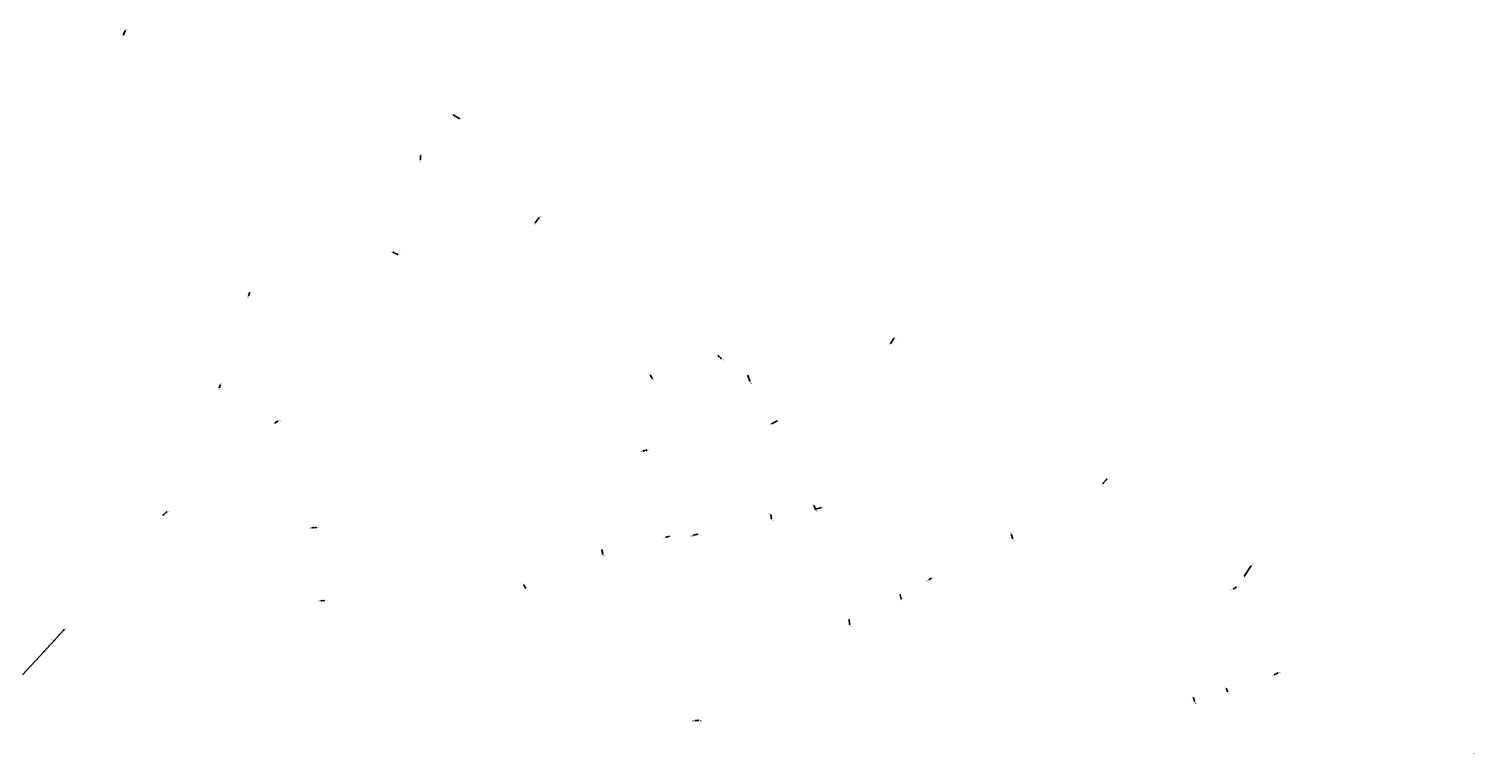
# Model space of a CAD drawing. Header units: metres. Extents: x 179992 to 198392, y 351761 to 369438.
# Tile 194 of 194: x 193626 to 198304, y 365459 to 367803. Entities that reach past the tile are written whole.
import ezdxf

# ---------------------------------------------------------------- set-up
doc = ezdxf.new("R2010")
doc.units = ezdxf.units.M

msp = doc.modelspace()

# ---------------------------------------------------------------- linework, layer by layer
at = {"layer": 'B-WE-RI-DRAINAGE-DRAIN', "linetype": 'Continuous'}
for points in [[(196030.284, 366527.089), (196045.077, 366534.772)], [(196170.064, 366250.436), (196165.821, 366260.528)], [(195687.763, 366159.967), (195696.57, 366162.198)], [(197558.565, 366034.345), (197578.863, 366065.653)], [(194571.981, 365954.053), (194580.926, 365954.626)]]:
    msp.add_lwpolyline(points, dxfattribs=at)
at = {"layer": 'B-WE-RI-DRAINAGE-DRAIN_BETON_300', "linetype": 'Continuous'}
for points in [[(194805.122, 367080.114), (194818.769, 367073.807)], [(195865.023, 366737.478), (195856.422, 366745.85)], [(194242.439, 366643.745), (194245.081, 366650.645)], [(194061.689, 366231.919), (194071.57, 366240.664)], [(195232.654, 365995.534), (195227.264, 366004.364)], [(196280.891, 365878.53), (196279.515, 365892.291)]]:
    msp.add_lwpolyline(points, dxfattribs=at)
at = {"layer": 'B-WE-RI-DRAINAGE-DRAIN_BETON_400', "linetype": 'Continuous'}
for points in [[(194337.395, 366942.265), (194340.213, 366949.193)], [(195641.809, 366674.033), (195637.107, 366682.519)], [(196538.306, 366022.558), (196543.903, 366026.227)], [(195782.19, 365567.007), (195791.823, 365567.58)]]:
    msp.add_lwpolyline(points, dxfattribs=at)
at = {"layer": 'B-WE-RI-DRAINAGE-DRAIN_BETON_500', "linetype": 'Continuous'}
for points in [[(195265.12, 367177.228), (195275.785, 367191.678)], [(194423.054, 366528.943), (194430.737, 366534.563)], [(195614.218, 366438.819), (195624.31, 366440.998)], [(196170.293, 366249.863), (196187.266, 366254.679)], [(196028.216, 366219.891), (196026.151, 366230.442)], [(194542.887, 366189.964), (194554.698, 366190.996)], [(195776.737, 366165.968), (195788.09, 366169.179)], [(196807.969, 366156.423), (196804.414, 366167.777)], [(195482.52, 366105.36), (195479.997, 366117.516)], [(196448.084, 365960.769), (196444.3, 365973.269)], [(197523.177, 365992.803), (197530.634, 365997.147)], [(197396.353, 365630.056), (197393.486, 365640.147)]]:
    msp.add_lwpolyline(points, dxfattribs=at)
at = {"layer": 'B-WE-RI-DRAINAGE-DRAIN_BETON_600', "linetype": 'Continuous'}
for points in [[(193932.498, 367784.52), (193937.429, 367796.446)], [(195000.568, 367524.201), (195018.343, 367513.65)], [(196413.828, 366787.029), (196423.461, 366801.937)]]:
    msp.add_lwpolyline(points, dxfattribs=at)
at = {"layer": 'B-WE-RI-DRAINAGE-DRAIN_BETON_800', "linetype": 'Continuous'}
msp.add_lwpolyline([(195957.919, 366664.879), (195952.186, 366681.393)], dxfattribs=at)
at = {"layer": 'B-WE-RI-DRAINAGE-DRAIN_GRES_300', "linetype": 'Continuous'}
for points in [[(197101.533, 366334.428), (197111.992, 366346.148)], [(197502.827, 365660.949), (197500.305, 365669.321)]]:
    msp.add_lwpolyline(points, dxfattribs=at)
at = {"layer": 'B-WE-RI-DRAINAGE-DRAIN_PVC_300', "linetype": 'Continuous'}
for points in [[(194892.65, 367380.916), (194893.223, 367391.695)], [(197655.64, 365715.34), (197664.917, 365720.449)]]:
    msp.add_lwpolyline(points, dxfattribs=at)
at = {"layer": 'B-WE-RI-DRAINAGE-RIOOLPUT_INSPECTIEPUT'}
for centre in [(193937.43, 367796.45), (193932.5, 367784.52), (195000.57, 367524.2), (195018.34, 367513.65), (194892.65, 367380.92), (194893.22, 367391.7), (195275.79, 367191.68), (195265.12, 367177.23), (194805.12, 367080.11), (194818.77, 367073.81), (194340.21, 366949.19), (194337.39, 366942.27), (196413.83, 366787.03), (196423.46, 366801.94), (195856.42, 366745.85), (195865.02, 366737.48), (195637.11, 366682.52), (195641.81, 366674.03), (195952.19, 366681.39), (194242.44, 366643.74), (194245.08, 366650.65), (195957.92, 366664.88), (194423.05, 366528.94), (194430.74, 366534.56), (196030.28, 366527.09), (196045.08, 366534.77), (195614.22, 366438.82), (195624.31, 366441), (197111.99, 366346.15), (197101.53, 366334.43), (196165.82, 366260.53), (196170.06, 366250.44), (196170.29, 366249.86), (196187.27, 366254.68), (194061.69, 366231.92), (194071.57, 366240.66), (196026.15, 366230.44), (196028.22, 366219.89), (194542.89, 366189.96), (194554.7, 366191), (195687.76, 366159.97), (195696.57, 366162.2), (195776.74, 366165.97), (195788.09, 366169.18), (196804.41, 366167.78), (196807.97, 366156.42), (195480, 366117.52), (195482.52, 366105.36), (197578.86, 366065.65), (196538.31, 366022.56), (196543.9, 366026.23), (197558.57, 366034.34), (195227.26, 366004.36), (195232.65, 365995.53), (196444.3, 365973.27), (197523.18, 365992.8), (197530.63, 365997.15), (194571.98, 365954.05), (194580.93, 365954.63), (196448.08, 365960.77), (196279.52, 365892.29), (196280.89, 365878.53), (197655.64, 365715.34), (197664.92, 365720.45), (197393.49, 365640.15), (197500.3, 365669.32), (197502.83, 365660.95), (197396.35, 365630.06), (195782.19, 365567.01), (195791.82, 365567.58)]:
    msp.add_circle(centre, 0.8, dxfattribs=at)
at = {"layer": 'B-WE-RI-VWA-RIOOLLEIDING', "linetype": 'Continuous'}
for points in [[(193674.48, 365788.85), (193708.75, 365826.24)], [(193674.48, 365788.85), (193605.68, 365714.18)]]:
    msp.add_lwpolyline(points, dxfattribs=at)
at = {"layer": 'B-WE-RI-VWA-RIOOLLEIDING_GVK_200', "linetype": 'Continuous'}
msp.add_lwpolyline([(193708.75, 365826.24), (193739.62, 365859.99)], dxfattribs=at)
at = {"layer": 'B-WE-RI-VWA-RIOOLPUT_INSPECTIEPUT'}
for centre in [(193708.75, 365826.24), (193739.62, 365859.99), (193674.48, 365788.85)]:
    msp.add_circle(centre, 0.8, dxfattribs=at)
at = {"layer": 'B-WE-RI-VWA_STROMINGSRICHTING'}
for points in [[(193724.63, 365844.66), (193724.18, 365843.11), (193725.69, 365843.69)], [(193692.06, 365809.09), (193691.61, 365807.54), (193693.12, 365808.12)]]:
    msp.add_lwpolyline(points, dxfattribs=at)

# ---------------------------------------------------------------- texts
at = {"layer": 'B-WE-RI-DRAINAGE_AFM'}
for s, rotation, p in [('600', 67.54, (193933.65, 367789.33)), ('600', -30.69, (195008.51, 367520.39)), ('300', 86.96, (194892.08, 367384.79)), ('500', 53.57, (195268.9, 367183.65)), ('300', -24.8, (194810.86, 367078.33)), ('400', 67.87, (194337.48, 366944.58)), ('600', 57.13, (196417.14, 366793.58)), ('300', -44.23, (195860.14, 366743.31)), ('400', -61.01, (195639.39, 366680.03)), ('800', -70.86, (195955.27, 366674.85)), ('300', 69.05, (194242.47, 366646)), ('500', 36.18, (194425.16, 366531.47)), ('800', 27.45, (196035.94, 366530.91)), ('500', 12.18, (195617.57, 366440.32)), ('300', 48.25, (197105.15, 366339.64)), ('300', -67.2, (196168.05, 366257.21)), ('500', 15.84, (196177.07, 366252.59)), ('300', 41.51, (194064.94, 366235.83)), ('500', -78.93, (196027.66, 366226.84)), ('500', 4.99, (194547.18, 366191.12)), ('300', 14.22, (195690.46, 366161.47)), ('500', 15.79, (195780.69, 366167.88)), ('500', -72.61, (196806.46, 366163.83)), ('500', -78.27, (195481.72, 366113.13)), ('400', 33.25, (196539.38, 366024.21)), ('300', -58.6, (195229.81, 366001.69)), ('500', -73.16, (196446.48, 365968.76)), ('500', 30.22, (197525.17, 365994.86)), ('300', 3.67, (194574.84, 365955.03)), ('300', -84.29, (196280.82, 365887.05)), ('300', 28.84, (197658.55, 365717.84)), ('300', -73.24, (197501.86, 365666.85)), ('500', -74.14, (197395.25, 365636.81)), ('400', 3.4, (195785.39, 365567.97))]:
    msp.add_text(s, height=1.3, rotation=rotation, dxfattribs=at).set_placement(p)
at = {"layer": 'B-WE-RI-DRAINAGE_PUTDEKSELNIVEAU'}
for p in [(193939.3, 367798.82), (193927.74, 367776.26), (194990.65, 367523.66), (195022.46, 367508.24), (194889.44, 367372.29), (194893.56, 367394.44), (195278.67, 367193.47), (195259.35, 367169.55), (194794.98, 367079.13), (194823.12, 367068.84), (194342.09, 366951.57), (194332.64, 366934.01), (196408.33, 366779.16), (196426.08, 366803.92), (195847.21, 366746.24), (195868.42, 366730.24), (195629.02, 366684.68), (195944.78, 366683.86), (194237.84, 366635.42), (194246.8, 366653.09), (195644.06, 366665.95), (195959.48, 366656.5), (194434.62, 366534.44), (196049.35, 366534.01), (194413.41, 366523.18), (196020.25, 366521.97), (195603.76, 366434.88), (195629.01, 366439.06), (197115.2, 366347.68), (197095.44, 366327.02), (196158.19, 366262.91), (196159.9, 366245.68), (196191.9, 366252.98), (194052.31, 366225.83), (194075.19, 366240.87), (196019.39, 366233.1), (196029.13, 366211.34), (196171.86, 366242.15), (194532.34, 366186.69), (194559.49, 366188.39), (195677.35, 366155.87), (195701.23, 366160.42), (195766.34, 366161.79), (195792.73, 366167.48), (196797.17, 366170.3), (195473.24, 366120.17), (196809.37, 366147.99), (195483.44, 366096.81), (197581.48, 366067.64), (196528.52, 366017), (196547.93, 366025.9), (197553.07, 366026.48), (195218.96, 366006.39), (195235.13, 365987.58), (196437.14, 365975.82), (197513.26, 365987.46), (197534.79, 365996.61), (194561.43, 365950.86), (194585.72, 365951.94), (196449.41, 365952.31), (196273.25, 365895.02), (196281.31, 365869.91), (197645.64, 365710.15), (197669.16, 365719.76), (197386.4, 365642.72), (197493.14, 365671.87), (197504.15, 365652.49), (197397.6, 365621.58), (195771.64, 365563.82), (195796.62, 365564.89)]:
    msp.add_text('-999.99', height=1.2, dxfattribs=at).set_placement(p)
at = {"layer": 'B-WE-RI-DRAINAGE_PUTNUMMER'}
for s, p in [('690A', (193939.3, 367800.86)), ('690B', (193927.74, 367778.3)), ('633B', (194990.65, 367525.7)), ('633A', (195022.46, 367510.28)), ('632B', (194889.44, 367374.33)), ('632A', (194893.56, 367396.48)), ('631A', (195278.67, 367195.51)), ('631B', (195259.35, 367171.59)), ('680B', (194794.98, 367081.17)), ('680A', (194823.12, 367070.88)), ('697A', (194342.09, 366953.61)), ('697B', (194332.64, 366936.05)), ('637A', (196426.08, 366805.96)), ('637B', (196408.33, 366781.2)), ('628A', (195847.21, 366748.28)), ('628B', (195868.42, 366732.28)), ('629A', (195629.02, 366686.72)), ('629B', (195644.06, 366667.99)), ('627A', (195944.78, 366685.9)), ('698B', (194237.84, 366637.46)), ('698A', (194246.8, 366655.13)), ('627B', (195959.48, 366658.54)), ('607B', (194413.41, 366525.22)), ('607A', (194434.62, 366536.48)), ('626A', (196049.35, 366536.05)), ('626B', (196020.25, 366524.01)), ('630B', (195603.76, 366436.92)), ('630A', (195629.01, 366441.1)), ('638A', (197115.2, 366349.72)), ('638B', (197095.44, 366329.06)), ('623A', (196158.19, 366264.95)), ('624B', (196159.9, 366247.72)), ('624A', (196191.9, 366255.02)), ('676B', (194052.31, 366227.87)), ('676A', (194075.19, 366242.91)), ('622A', (196019.39, 366235.14)), ('622B', (196029.13, 366213.38)), ('623B', (196171.86, 366244.19)), ('608B', (194532.34, 366188.73)), ('608A', (194559.49, 366190.43)), ('619B', (195677.35, 366157.91)), ('619A', (195701.23, 366162.46)), ('618B', (195766.34, 366163.83)), ('618A', (195792.73, 366169.52)), ('639A', (196797.17, 366172.34)), ('620A', (195473.24, 366122.21)), ('639B', (196809.37, 366150.03)), ('620B', (195483.44, 366098.85)), ('652A', (197581.48, 366069.68)), ('640B', (196528.52, 366019.04)), ('640A', (196547.93, 366027.94)), ('652B', (197553.07, 366028.52)), ('621A', (195218.96, 366008.43)), ('621B', (195235.13, 365989.62)), ('641A', (196437.14, 365977.86)), ('647B', (197513.26, 365989.5)), ('647A', (197534.79, 365998.65)), ('609B', (194561.43, 365952.9)), ('609A', (194585.72, 365953.98)), ('641B', (196449.41, 365954.35)), ('625A', (196273.25, 365897.06)), ('625B', (196281.31, 365871.95)), ('648B', (197645.64, 365712.19)), ('648A', (197669.16, 365721.8)), ('650A', (197386.4, 365644.76)), ('649A', (197493.14, 365673.91)), ('649B', (197504.15, 365654.53)), ('650B', (197397.6, 365623.62)), ('617B', (195771.64, 365565.86)), ('617A', (195796.62, 365566.93))]:
    msp.add_text(s, height=1.8, dxfattribs=at).set_placement(p)
at = {"layer": 'B-WE-RI-VWA_AFM'}
for rotation, p in [(47.55, (193722.57, 365842.5)), (47.49, (193689.99, 365806.9)), (47.34, (193638.44, 365750.87))]:
    msp.add_text('200', height=1.3, rotation=rotation, dxfattribs=at).set_placement(p)
at = {"layer": 'B-WE-RI-VWA_BOB'}
for s, rotation, p in [('26.99', 47.55, (193711.43, 365826.5)), ('27.10', 47.55, (193736.36, 365853.76)), ('26.92', 47.49, (193677.16, 365789.11)), ('26.99', 47.49, (193705.48, 365820.01))]:
    msp.add_text(s, height=1.2, rotation=rotation, dxfattribs=at).set_placement(p)
at = {"layer": 'B-WE-RI-VWA_PUTDEKSELNIVEAU'}
for s, p in [('28.36', (193698.04, 365826.57)), ('28.35', (193742.89, 365861.46)), ('28.35', (193663.77, 365789.18)), ('-999.99', (198297.04, 365458.61))]:
    msp.add_text(s, height=1.2, dxfattribs=at).set_placement(p)
at = {"layer": 'B-WE-RI-VWA_PUTNUMMER'}
for s, p in [('BR626', (193698.04, 365828.61)), ('BR627', (193742.89, 365863.5)), ('BR625', (193663.77, 365791.22)), ('P3999', (198297.04, 365460.65))]:
    msp.add_text(s, height=1.8, dxfattribs=at).set_placement(p)

doc.saveas('drawing.dxf')
